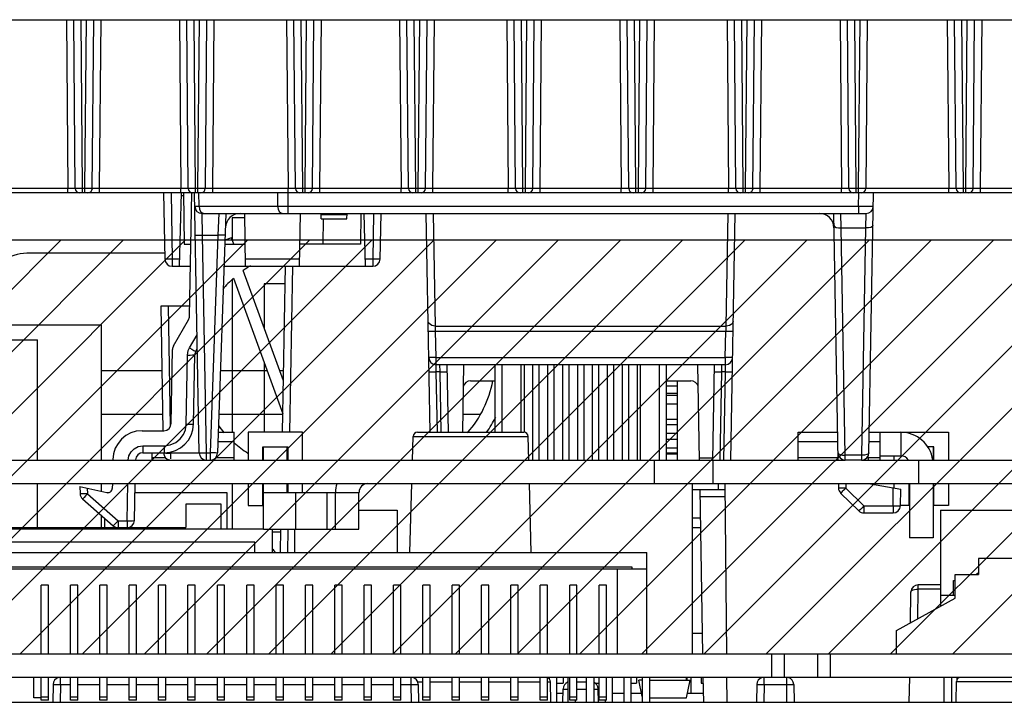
# Model space of a CAD drawing. Extents: x 33 to 410, y 33 to 287.
# Tile 43 of 90: x 297 to 309, y 103 to 111. Entities that reach past the tile are written whole.
import ezdxf

# ---------------------------------------------------------------- set-up
doc = ezdxf.new("R2010")
doc.units = 0
doc.header["$LTSCALE"] = 23.1
doc.layers.get('0').update_dxf_attribs({"linetype": 'CONTINUOUS'})
for name, color, linetype in [('ALL_AXIS', 7, 'CONTINUOUS'), ('ALL_CURVE', 7, 'CONTINUOUS'), ('ALL_FEATURES', 7, 'CONTINUOUS')]:
    doc.layers.add(name, color=color, linetype=linetype)

msp = doc.modelspace()

# ---------------------------------------------------------------- linework, layer by layer
at = {"color": 7, "linetype": 'CONTINUOUS'}
for p, q in [((294.65, 108.642), (311.416, 108.642)), ((296.178, 107.674), (298.299, 107.674)), ((298.299, 106.137), (298.299, 107.674)), ((304.853, 106.979), (304.726, 106.979)), ((304.853, 106.894), (304.726, 106.894)), ((304.853, 106.872), (304.726, 106.872)), ((304.853, 106.772), (304.726, 106.772)), ((304.853, 106.599), (304.726, 106.599)), ((304.853, 106.538), (304.726, 106.538)), ((304.853, 106.438), (304.726, 106.438)), ((304.853, 106.371), (304.726, 106.371)), ((304.853, 106.271), (304.726, 106.271)), ((304.853, 106.217), (304.726, 106.217)), ((304.853, 106.204), (304.726, 106.204)), ((298.299, 105.782), (298.299, 105.87)), ((298.299, 105.369), (298.299, 105.508)), ((294.65, 103.933), (311.416, 103.933)), ((303.385, 103.666), (303.385, 103.656)), ((304.96, 103.666), (304.96, 103.632)), ((305.004, 103.666), (305.004, 103.482)), ((307.97, 103.666), (307.97, 103.41)), ((303.551, 103.482), (303.475, 103.482)), ((303.96, 103.482), (303.951, 103.482)), ((304.24, 103.482), (304.111, 103.482)), ((304.445, 103.482), (304.323, 103.482)), ((305.002, 103.482), (304.966, 103.482)), ((305.149, 103.482), (305.004, 103.482))]:
    msp.add_line(p, q, dxfattribs=at)
at = {"color": 2, "linetype": 'CONTINUOUS'}
for p, q in [((294.65, 105.449), (297.843, 108.642)), ((294.65, 104.742), (298.55, 108.642)), ((294.65, 104.035), (299.257, 108.642)), ((295.255, 103.933), (299.964, 108.642)), ((295.962, 103.933), (300.671, 108.642)), ((296.669, 103.933), (301.378, 108.642)), ((297.376, 103.933), (302.086, 108.642)), ((298.083, 103.933), (302.793, 108.642)), ((298.79, 103.933), (303.5, 108.642)), ((299.497, 103.933), (304.207, 108.642)), ((300.205, 103.933), (304.914, 108.642)), ((300.912, 103.933), (305.621, 108.642)), ((301.619, 103.933), (306.328, 108.642)), ((302.326, 103.933), (307.035, 108.642)), ((303.033, 103.933), (307.742, 108.642)), ((303.74, 103.933), (308.45, 108.642)), ((304.447, 103.933), (309.157, 108.642)), ((305.154, 103.933), (309.864, 108.642)), ((305.861, 103.933), (310.571, 108.642)), ((306.569, 103.933), (311.278, 108.642)), ((307.276, 103.933), (311.416, 108.074)), ((307.983, 103.933), (311.416, 107.366))]:
    msp.add_line(p, q, dxfattribs=at)
at = {"layer": 'ALL_AXIS', "color": 3, "linetype": 'CONTINUOUS'}
for p, q in [((299.019, 108.492), (297.489, 108.492)), ((298.299, 107.156), (298.991, 107.156)), ((299.654, 107.156), (300.185, 107.156)), ((300.327, 107.156), (300.372, 107.156)), ((298.999, 106.655), (298.299, 106.655)), ((300.363, 106.655), (299.636, 106.655)), ((302.602, 106.655), (302.408, 106.655))]:
    msp.add_line(p, q, dxfattribs=at)
at = {"layer": 'ALL_AXIS', "color": 7, "linetype": 'CONTINUOUS'}
for p, q in [((295.902, 107.507), (297.572, 107.507)), ((297.572, 106.137), (297.572, 107.507)), ((304.853, 106.137), (304.853, 107.039)), ((297.572, 105.369), (297.572, 105.87)), ((305.024, 105.48), (305.114, 105.48)), ((308.26, 104.835), (308.26, 104.851)), ((308.26, 104.851), (308.277, 104.851)), ((307.993, 104.601), (307.993, 104.768)), ((307.993, 104.768), (308.01, 104.768)), ((305.024, 104.167), (305.137, 104.167)), ((295.852, 103.933), (311.366, 103.933)), ((306.067, 103.933), (306.067, 103.666)), ((306.446, 103.933), (306.446, 103.666)), ((296.109, 103.666), (311.361, 103.666)), ((297.53, 103.432), (297.53, 103.666)), ((303.551, 103.666), (303.551, 103.599)), ((304.386, 103.666), (304.386, 103.599)), ((305.121, 103.666), (305.121, 103.599)), ((307.884, 103.382), (307.884, 103.666)), ((307.968, 103.666), (307.968, 103.382)), ((303.475, 103.599), (303.551, 103.599)), ((303.917, 103.599), (303.96, 103.599)), ((304.323, 103.599), (304.386, 103.599)), ((305.121, 103.599), (305.147, 103.599)), ((297.614, 103.432), (297.53, 103.432))]:
    msp.add_line(p, q, dxfattribs=at)
at = {"layer": 'ALL_AXIS', "color": 9, "linetype": 'CONTINUOUS'}
for p, q in [((305.922, 103.933), (305.922, 103.666)), ((306.59, 103.933), (306.59, 103.666))]:
    msp.add_line(p, q, dxfattribs=at)
at = {"layer": 'ALL_AXIS', "color": 3, "linetype": 'CONTINUOUS'}
msp.add_arc((297.489, 107.824), 0.668, 90, 193.0054, dxfattribs=at)
at = {"layer": 'ALL_AXIS', "color": 7, "linetype": 'CONTINUOUS'}
msp.add_arc((300.095, 104.969), 0.217, 32.804, 45.7653, dxfattribs=at)
at = {"layer": 'ALL_CURVE', "color": 40, "linetype": 'CONTINUOUS'}
for p, q in [((299.785, 108.893), (299.785, 108.646)), ((299.931, 108.893), (299.785, 108.893)), ((299.785, 108.187), (299.785, 106.454)), ((300.152, 108.141), (300.152, 107.636)), ((300.389, 108.141), (300.152, 108.141)), ((300.152, 107.245), (300.152, 106.454)), ((299.785, 105.87), (299.785, 105.352))]:
    msp.add_line(p, q, dxfattribs=at)
at = {"layer": 'ALL_FEATURES', "color": 3, "linetype": 'CONTINUOUS'}
for p, q in [((260.548, 111.147), (346.954, 111.147)), ((299.629, 106.454), (299.81, 106.454)), ((299.81, 106.137), (299.81, 106.454)), ((306.223, 106.137), (306.223, 106.454)), ((306.223, 106.454), (306.672, 106.454)), ((307.035, 106.454), (307.392, 106.454)), ((307.158, 106.137), (307.158, 106.454)), ((300.144, 106.137), (300.144, 106.287)), ((307.759, 106.287), (307.759, 106.137)), ((298.875, 106.137), (298.875, 106.221)), ((293.75, 106.137), (299.494, 106.137)), ((299.538, 106.137), (306.76, 106.137)), ((306.947, 106.137), (311.706, 106.137)), ((300.144, 105.352), (300.144, 105.87)), ((307.759, 105.87), (307.759, 105.252)), ((300.144, 105.77), (300.962, 105.77)), ((300.962, 105.352), (300.962, 105.77)), ((300.144, 105.352), (300.962, 105.352)), ((300.34, 105.319), (300.244, 105.319))]:
    msp.add_line(p, q, dxfattribs=at)
at = {"layer": 'ALL_FEATURES', "color": 9, "linetype": 'CONTINUOUS'}
for p, q in [((297.901, 111.147), (297.917, 109.226)), ((298.084, 109.226), (298.068, 111.147)), ((298.112, 109.226), (298.129, 111.147)), ((298.279, 109.226), (298.296, 111.147)), ((299.186, 111.147), (299.203, 109.226)), ((299.37, 109.226), (299.353, 111.147)), ((299.398, 109.226), (299.415, 111.147)), ((299.565, 109.226), (299.582, 111.147)), ((300.406, 111.147), (300.422, 109.226)), ((300.589, 109.226), (300.573, 111.147)), ((300.617, 109.226), (300.634, 111.147)), ((300.784, 109.226), (300.801, 111.147)), ((301.691, 111.147), (301.708, 109.226)), ((301.875, 109.226), (301.858, 111.147)), ((301.903, 109.226), (301.92, 111.147)), ((302.07, 109.226), (302.087, 111.147)), ((302.911, 111.147), (302.927, 109.226)), ((303.094, 109.226), (303.078, 111.147)), ((303.122, 109.226), (303.139, 111.147)), ((303.289, 109.226), (303.306, 111.147)), ((304.196, 111.147), (304.213, 109.226)), ((304.38, 109.226), (304.363, 111.147)), ((304.408, 109.226), (304.425, 111.147)), ((304.575, 109.226), (304.592, 111.147)), ((305.416, 111.147), (305.432, 109.226)), ((305.599, 109.226), (305.583, 111.147)), ((305.627, 109.226), (305.644, 111.147)), ((305.794, 109.226), (305.811, 111.147)), ((306.701, 111.147), (306.718, 109.226)), ((306.885, 109.226), (306.868, 111.147)), ((306.913, 109.226), (306.93, 111.147)), ((307.921, 111.147), (307.937, 109.226)), ((308.104, 109.226), (308.088, 111.147)), ((308.132, 109.226), (308.149, 111.147)), ((308.299, 109.226), (308.316, 111.147)), ((297.917, 109.226), (297.06, 109.226)), ((297.917, 109.177), (297.917, 109.226)), ((297.992, 109.226), (297.969, 109.226)), ((298.049, 109.226), (298.019, 109.226)), ((298.084, 109.226), (298.049, 109.226)), ((298.084, 109.177), (298.084, 109.226)), ((298.112, 109.226), (298.084, 109.226)), ((298.112, 109.177), (298.112, 109.226)), ((298.141, 109.226), (298.112, 109.226)), ((298.173, 109.226), (298.141, 109.226)), ((298.188, 109.226), (298.173, 109.226)), ((298.279, 109.226), (298.243, 109.226)), ((298.279, 109.177), (298.279, 109.226)), ((299.203, 109.226), (298.279, 109.226)), ((299.203, 109.177), (299.203, 109.226)), ((299.278, 109.226), (299.255, 109.226)), ((299.335, 109.226), (299.304, 109.226)), ((299.37, 109.226), (299.335, 109.226)), ((299.37, 109.177), (299.37, 109.226)), ((299.398, 109.226), (299.37, 109.226)), ((299.398, 109.177), (299.398, 109.226)), ((299.427, 109.226), (299.398, 109.226)), ((299.459, 109.226), (299.427, 109.226)), ((299.474, 109.226), (299.459, 109.226)), ((299.565, 109.226), (299.529, 109.226)), ((299.565, 109.177), (299.565, 109.226)), ((300.422, 109.226), (299.565, 109.226)), ((300.422, 109.177), (300.422, 109.226)), ((300.497, 109.226), (300.474, 109.226)), ((300.554, 109.226), (300.524, 109.226)), ((300.589, 109.226), (300.554, 109.226)), ((300.589, 109.177), (300.589, 109.226)), ((300.617, 109.226), (300.589, 109.226)), ((300.617, 109.177), (300.617, 109.226)), ((300.646, 109.226), (300.617, 109.226)), ((300.678, 109.226), (300.646, 109.226)), ((300.693, 109.226), (300.678, 109.226)), ((300.784, 109.226), (300.748, 109.226)), ((300.784, 109.177), (300.784, 109.226)), ((301.708, 109.226), (300.784, 109.226)), ((301.708, 109.177), (301.708, 109.226)), ((301.783, 109.226), (301.76, 109.226)), ((301.84, 109.226), (301.809, 109.226)), ((301.875, 109.226), (301.84, 109.226)), ((301.875, 109.177), (301.875, 109.226)), ((301.903, 109.226), (301.875, 109.226)), ((301.903, 109.177), (301.903, 109.226)), ((301.932, 109.226), (301.903, 109.226)), ((301.964, 109.226), (301.932, 109.226)), ((301.979, 109.226), (301.964, 109.226)), ((302.07, 109.226), (302.034, 109.226)), ((302.07, 109.177), (302.07, 109.226)), ((302.927, 109.226), (302.07, 109.226)), ((302.927, 109.177), (302.927, 109.226)), ((303.002, 109.226), (302.979, 109.226)), ((303.059, 109.226), (303.029, 109.226)), ((303.094, 109.226), (303.059, 109.226)), ((303.094, 109.177), (303.094, 109.226)), ((303.122, 109.226), (303.094, 109.226)), ((303.122, 109.177), (303.122, 109.226)), ((303.151, 109.226), (303.122, 109.226)), ((303.183, 109.226), (303.151, 109.226)), ((303.198, 109.226), (303.183, 109.226)), ((303.289, 109.226), (303.253, 109.226)), ((303.289, 109.177), (303.289, 109.226)), ((304.213, 109.226), (303.289, 109.226)), ((304.213, 109.177), (304.213, 109.226)), ((304.288, 109.226), (304.265, 109.226)), ((304.345, 109.226), (304.314, 109.226)), ((304.38, 109.226), (304.345, 109.226)), ((304.38, 109.177), (304.38, 109.226)), ((304.408, 109.226), (304.38, 109.226)), ((304.408, 109.177), (304.408, 109.226)), ((304.437, 109.226), (304.408, 109.226)), ((304.469, 109.226), (304.437, 109.226)), ((304.484, 109.226), (304.469, 109.226)), ((304.575, 109.226), (304.539, 109.226)), ((304.575, 109.177), (304.575, 109.226)), ((305.432, 109.226), (304.575, 109.226)), ((305.432, 109.177), (305.432, 109.226)), ((305.507, 109.226), (305.484, 109.226)), ((305.564, 109.226), (305.534, 109.226)), ((305.599, 109.226), (305.564, 109.226)), ((305.599, 109.177), (305.599, 109.226)), ((305.627, 109.226), (305.599, 109.226)), ((305.627, 109.177), (305.627, 109.226)), ((305.656, 109.226), (305.627, 109.226)), ((305.688, 109.226), (305.656, 109.226)), ((305.703, 109.226), (305.688, 109.226)), ((305.794, 109.226), (305.758, 109.226)), ((305.794, 109.177), (305.794, 109.226)), ((306.718, 109.226), (305.794, 109.226)), ((306.718, 109.177), (306.718, 109.226)), ((306.793, 109.226), (306.77, 109.226)), ((306.85, 109.226), (306.819, 109.226)), ((306.885, 109.226), (306.85, 109.226)), ((306.885, 109.177), (306.885, 109.226)), ((306.913, 109.226), (306.885, 109.226)), ((306.913, 109.177), (306.913, 109.226)), ((306.942, 109.226), (306.913, 109.226)), ((306.974, 109.226), (306.942, 109.226)), ((306.989, 109.226), (306.974, 109.226)), ((307.937, 109.226), (306.997, 109.226)), ((307.937, 109.177), (307.937, 109.226)), ((308.012, 109.226), (307.989, 109.226)), ((308.069, 109.226), (308.039, 109.226)), ((308.104, 109.226), (308.069, 109.226)), ((308.104, 109.177), (308.104, 109.226)), ((308.132, 109.226), (308.104, 109.226)), ((308.132, 109.177), (308.132, 109.226)), ((308.161, 109.226), (308.132, 109.226)), ((308.193, 109.226), (308.161, 109.226)), ((308.208, 109.226), (308.193, 109.226)), ((308.299, 109.226), (308.263, 109.226)), ((308.299, 109.177), (308.299, 109.226)), ((309.223, 109.226), (308.299, 109.226)), ((299.091, 109.177), (299.104, 108.424)), ((299.41, 109.025), (299.408, 109.177)), ((300.302, 109.177), (300.303, 109.025)), ((300.42, 109.177), (300.421, 109.025)), ((306.912, 109.025), (306.915, 109.177)), ((299.376, 109.025), (299.41, 109.025)), ((299.41, 109.025), (300.303, 109.025)), ((300.421, 109.025), (300.421, 108.943)), ((300.421, 109.025), (306.912, 109.025)), ((306.912, 109.025), (306.912, 108.943)), ((299.451, 108.697), (299.445, 108.943)), ((299.635, 108.943), (299.624, 108.697)), ((300.798, 108.932), (301.093, 108.932)), ((301.394, 108.943), (301.385, 108.424)), ((302.099, 107.661), (302.077, 108.943)), ((305.425, 108.943), (305.403, 107.661)), ((306.715, 108.778), (306.711, 108.943)), ((306.996, 108.943), (306.992, 108.778)), ((306.76, 106.192), (306.715, 108.778)), ((306.715, 108.778), (306.992, 108.778)), ((306.992, 108.778), (306.947, 106.192)), ((299.494, 106.219), (299.451, 108.697)), ((299.451, 108.697), (299.624, 108.697)), ((299.624, 108.697), (299.538, 106.219)), ((299.104, 108.424), (299.104, 108.342)), ((299.186, 108.424), (299.104, 108.424)), ((300.55, 108.424), (299.939, 108.424)), ((301.385, 108.424), (301.302, 108.424)), ((301.385, 108.424), (301.385, 108.342)), ((300.443, 106.454), (300.476, 108.342)), ((299.085, 106.52), (299.061, 107.891)), ((302.101, 107.604), (302.099, 107.661)), ((302.099, 107.661), (305.403, 107.661)), ((305.403, 107.661), (305.401, 107.604)), ((299.301, 107.413), (299.387, 107.562)), ((302.106, 107.305), (302.101, 107.604)), ((302.101, 107.604), (305.401, 107.604)), ((305.396, 107.305), (305.401, 107.604)), ((299.265, 106.546), (299.278, 107.332)), ((302.106, 107.223), (302.106, 107.305)), ((302.106, 107.305), (305.396, 107.305)), ((305.396, 107.305), (305.396, 107.223)), ((302.109, 107.141), (302.106, 107.223)), ((302.144, 107.223), (302.147, 107.141)), ((302.859, 106.454), (302.859, 107.223)), ((303.072, 107.223), (303.072, 106.454)), ((304.43, 106.137), (304.43, 107.223)), ((304.643, 107.223), (304.643, 106.137)), ((305.355, 107.141), (305.358, 107.223)), ((305.396, 107.223), (305.393, 107.141)), ((302.121, 106.454), (302.109, 107.141)), ((302.147, 107.141), (302.109, 107.141)), ((302.147, 107.141), (302.159, 106.454)), ((305.338, 106.137), (305.355, 107.141)), ((305.393, 107.141), (305.355, 107.141)), ((305.393, 107.141), (305.375, 106.137)), ((301.844, 106.406), (303.153, 106.406)), ((307.392, 106.454), (307.392, 106.187)), ((298.771, 106.3), (298.771, 106.221)), ((298.771, 106.3), (299.014, 106.3)), ((299.014, 106.3), (299.014, 106.221)), ((299.625, 106.347), (299.81, 106.347)), ((306.223, 106.347), (306.674, 106.347)), ((307.033, 106.347), (307.158, 106.347)), ((299.007, 106.219), (299.013, 106.218)), ((299.013, 106.218), (299.031, 106.217)), ((299.09, 106.216), (299.09, 106.231)), ((299.09, 106.15), (299.09, 106.216)), ((299.41, 106.216), (299.09, 106.216)), ((299.494, 106.137), (299.494, 106.219)), ((299.494, 106.219), (299.538, 106.219)), ((299.538, 106.219), (299.538, 106.137)), ((306.76, 106.137), (306.76, 106.192)), ((306.947, 106.192), (306.76, 106.192)), ((306.947, 106.192), (306.947, 106.137)), ((298.875, 106.167), (299.027, 106.167)), ((299.6, 106.167), (299.81, 106.167)), ((305.102, 106.161), (305.255, 106.161)), ((306.223, 106.167), (306.677, 106.167)), ((307.019, 106.167), (307.158, 106.167)), ((298.592, 105.448), (298.6, 105.87)), ((305.313, 105.87), (305.313, 105.803)), ((306.766, 105.87), (306.767, 105.818)), ((298.139, 105.818), (298.14, 105.753)), ((298.14, 105.753), (298.489, 105.448)), ((300.511, 105.352), (300.511, 105.77)), ((300.862, 105.77), (300.862, 105.352)), ((300.962, 105.77), (301.229, 105.77)), ((306.767, 105.818), (306.973, 105.615)), ((307.304, 105.615), (307.307, 105.82)), ((305.397, 105.721), (305.11, 105.721)), ((306.973, 105.615), (306.973, 105.536)), ((306.973, 105.615), (307.304, 105.615)), ((307.304, 105.615), (307.304, 105.536)), ((298.489, 105.448), (298.489, 105.369)), ((298.489, 105.448), (298.592, 105.448)), ((298.592, 105.448), (298.592, 105.369)), ((300.419, 105.085), (300.424, 105.352)), ((307.585, 104.334), (307.591, 104.669)), ((307.591, 104.669), (307.591, 104.718)), ((307.842, 104.669), (307.591, 104.669)), ((297.833, 103.584), (297.833, 103.666)), ((301.82, 103.666), (301.82, 103.584)), ((301.896, 103.616), (301.956, 103.616)), ((302.039, 103.616), (302.29, 103.616)), ((302.373, 103.616), (302.624, 103.616)), ((302.707, 103.616), (302.958, 103.616)), ((303.041, 103.616), (303.292, 103.616)), ((303.375, 103.616), (303.406, 103.616)), ((305.837, 103.584), (305.837, 103.666)), ((306.091, 103.666), (306.091, 103.584)), ((308.025, 103.617), (309.33, 103.617)), ((297.833, 103.584), (297.829, 103.382)), ((297.833, 103.584), (297.948, 103.584)), ((298.031, 103.584), (298.282, 103.584)), ((298.365, 103.584), (298.616, 103.584)), ((298.699, 103.584), (298.95, 103.584)), ((299.033, 103.584), (299.284, 103.584)), ((299.367, 103.584), (299.618, 103.584)), ((299.701, 103.584), (299.952, 103.584)), ((300.035, 103.584), (300.286, 103.584)), ((300.369, 103.584), (300.62, 103.584)), ((300.703, 103.584), (300.954, 103.584)), ((301.037, 103.584), (301.288, 103.584)), ((301.371, 103.584), (301.622, 103.584)), ((301.705, 103.584), (301.82, 103.584)), ((301.82, 103.584), (301.824, 103.382)), ((303.552, 103.533), (303.603, 103.533)), ((303.709, 103.533), (303.815, 103.533)), ((303.899, 103.533), (303.951, 103.533)), ((305.837, 103.584), (305.834, 103.382)), ((305.837, 103.584), (306.091, 103.584)), ((306.091, 103.584), (306.094, 103.382))]:
    msp.add_line(p, q, dxfattribs=at)
at = {"layer": 'ALL_FEATURES', "color": 7, "linetype": 'CONTINUOUS'}
for p, q in [((298.001, 109.226), (297.984, 111.147)), ((298.196, 109.226), (298.212, 111.147)), ((299.287, 109.226), (299.27, 111.147)), ((299.482, 109.226), (299.498, 111.147)), ((300.506, 109.226), (300.489, 111.147)), ((300.701, 109.226), (300.717, 111.147)), ((301.792, 109.226), (301.775, 111.147)), ((301.987, 109.226), (302.003, 111.147)), ((303.011, 109.226), (302.994, 111.147)), ((303.206, 109.226), (303.222, 111.147)), ((304.297, 109.226), (304.28, 111.147)), ((304.492, 109.226), (304.508, 111.147)), ((305.516, 109.226), (305.499, 111.147)), ((305.711, 109.226), (305.727, 111.147)), ((306.802, 109.226), (306.785, 111.147)), ((306.997, 109.226), (307.013, 111.147)), ((308.021, 109.226), (308.004, 111.147)), ((308.216, 109.226), (308.232, 111.147)), ((315.363, 109.177), (292.139, 109.177)), ((299.007, 109.177), (299.02, 108.424)), ((299.206, 109.177), (299.184, 108.342)), ((299.233, 109.143), (299.205, 109.143)), ((299.232, 109.177), (299.242, 108.592)), ((299.302, 107.774), (299.326, 109.177)), ((299.41, 106.219), (299.359, 109.177)), ((307.03, 106.219), (307.082, 109.177)), ((299.445, 108.943), (306.996, 108.943)), ((299.716, 108.943), (299.621, 106.218)), ((299.94, 108.342), (299.93, 108.943)), ((300.559, 108.943), (300.548, 108.342)), ((300.799, 108.883), (300.798, 108.943)), ((300.799, 108.883), (301.092, 108.883)), ((300.82, 108.592), (300.825, 108.883)), ((301.092, 108.883), (301.093, 108.943)), ((301.252, 108.943), (301.246, 108.592)), ((301.304, 108.342), (301.289, 108.943)), ((301.477, 108.943), (301.468, 108.424)), ((302.038, 106.454), (301.994, 108.943)), ((305.459, 106.137), (305.508, 108.943)), ((306.678, 106.137), (306.629, 108.943)), ((299.778, 108.665), (299.705, 108.639)), ((299.804, 108.592), (299.778, 108.665)), ((299.242, 108.592), (299.316, 108.592)), ((299.704, 108.592), (299.936, 108.592)), ((301.246, 108.592), (300.552, 108.592)), ((299.104, 108.342), (299.311, 108.342)), ((299.695, 108.342), (301.385, 108.342)), ((300.36, 106.454), (300.393, 108.342)), ((299.802, 108.207), (300.364, 106.665)), ((300.37, 107.038), (299.913, 108.295)), ((299.003, 106.471), (298.978, 107.891)), ((298.978, 107.891), (299.304, 107.891)), ((299.119, 107.437), (299.29, 107.734)), ((299.093, 106.553), (299.108, 107.397)), ((299.348, 106.549), (299.362, 107.335)), ((299.373, 107.376), (299.39, 107.404)), ((302.106, 107.223), (305.396, 107.223)), ((302.229, 107.223), (302.243, 106.454)), ((302.418, 107.223), (302.405, 106.454)), ((302.776, 107.223), (302.776, 106.454)), ((303.111, 106.454), (303.111, 107.223)), ((303.204, 107.223), (303.204, 106.137)), ((303.28, 106.137), (303.28, 107.223)), ((303.374, 107.223), (303.374, 106.137)), ((303.45, 106.137), (303.45, 107.223)), ((303.543, 107.223), (303.543, 106.137)), ((303.62, 106.137), (303.62, 107.223)), ((303.713, 107.223), (303.713, 106.137)), ((303.789, 106.137), (303.789, 107.223)), ((303.883, 107.223), (303.883, 106.137)), ((303.959, 106.137), (303.959, 107.223)), ((304.052, 107.223), (304.052, 106.137)), ((304.129, 106.137), (304.129, 107.223)), ((304.222, 107.223), (304.222, 106.137)), ((304.298, 106.137), (304.298, 107.223)), ((304.392, 107.223), (304.392, 106.137)), ((304.726, 106.137), (304.726, 107.223)), ((305.103, 106.137), (305.084, 107.223)), ((305.254, 106.137), (305.273, 107.223)), ((302.497, 107.039), (302.776, 107.039)), ((304.726, 107.039), (305.005, 107.039)), ((298.763, 106.471), (299.01, 106.471)), ((299.969, 106.454), (299.969, 106.137)), ((300.587, 106.454), (299.969, 106.454)), ((300.587, 106.137), (300.587, 106.454)), ((301.837, 106.137), (301.844, 106.406)), ((301.894, 106.454), (303.103, 106.454)), ((303.16, 106.137), (303.153, 106.406)), ((307.392, 106.454), (307.935, 106.454)), ((307.935, 106.454), (307.935, 106.137)), ((300.136, 106.137), (300.136, 106.287)), ((300.136, 106.287), (300.42, 106.287)), ((300.411, 106.137), (300.411, 106.287)), ((300.42, 106.287), (300.42, 106.137)), ((307.768, 106.287), (307.697, 106.287)), ((307.768, 106.137), (307.768, 106.287)), ((298.771, 106.221), (299.014, 106.221)), ((307.019, 106.178), (307.02, 106.137)), ((307.158, 106.187), (307.392, 106.187)), ((307.317, 106.137), (307.317, 106.187)), ((298.429, 106.143), (298.429, 106.137)), ((299.494, 106.137), (299.538, 106.137)), ((304.586, 106.137), (304.586, 105.87)), ((305.254, 106.137), (305.254, 105.87)), ((306.947, 106.137), (306.76, 106.137)), ((307.592, 106.137), (307.592, 105.87)), ((293.754, 105.87), (311.702, 105.87)), ((298.424, 105.87), (298.423, 105.815)), ((298.676, 105.451), (298.683, 105.87)), ((299.969, 105.87), (299.969, 105.619)), ((300.136, 105.619), (300.136, 105.87)), ((300.411, 105.77), (300.411, 105.87)), ((300.42, 105.87), (300.42, 105.77)), ((300.587, 105.77), (300.587, 105.87)), ((301.809, 105.085), (301.83, 105.87)), ((303.188, 105.085), (303.167, 105.87)), ((305.024, 103.933), (305.024, 105.87)), ((305.413, 103.933), (305.396, 105.87)), ((306.682, 105.87), (306.683, 105.821)), ((307.024, 105.87), (307.391, 105.805)), ((307.317, 105.82), (307.317, 105.87)), ((307.484, 105.87), (307.484, 105.619)), ((307.492, 105.87), (307.492, 105.252)), ((307.768, 105.619), (307.768, 105.87)), ((307.935, 105.87), (307.935, 105.619)), ((298.055, 105.837), (298.056, 105.756)), ((298.055, 105.837), (298.362, 105.767)), ((298.362, 105.77), (298.389, 105.77)), ((298.681, 105.77), (299.726, 105.77)), ((299.726, 105.77), (299.726, 105.352)), ((301.229, 105.352), (301.229, 105.77)), ((305.024, 105.803), (305.397, 105.803)), ((305.141, 103.933), (305.109, 105.803)), ((306.708, 105.762), (306.914, 105.56)), ((307.387, 105.618), (307.391, 105.805)), ((298.085, 105.695), (298.434, 105.39)), ((299.259, 105.636), (299.259, 105.369)), ((299.66, 105.636), (299.259, 105.636)), ((299.66, 105.352), (299.66, 105.636)), ((299.969, 105.619), (300.136, 105.619)), ((307.484, 105.619), (307.387, 105.619)), ((307.935, 105.619), (307.768, 105.619)), ((301.229, 105.569), (301.663, 105.569)), ((301.663, 105.569), (301.663, 105.085)), ((306.973, 105.536), (307.304, 105.536)), ((307.842, 105.569), (307.842, 104.475)), ((307.842, 105.569), (309.011, 105.569)), ((298.34, 105.369), (298.34, 105.471)), ((300.144, 105.352), (295.833, 105.352)), ((296.72, 105.369), (299.259, 105.369)), ((300.244, 105.085), (300.244, 105.352)), ((300.336, 105.085), (300.341, 105.352)), ((300.494, 105.352), (300.494, 105.085)), ((300.962, 105.352), (301.229, 105.352)), ((305.024, 105.369), (305.116, 105.369)), ((300.044, 105.202), (295.837, 105.202)), ((300.044, 105.085), (300.044, 105.202)), ((307.759, 105.252), (307.492, 105.252)), ((295.151, 105.085), (304.503, 105.085)), ((304.503, 103.933), (304.503, 105.085)), ((308.277, 105.018), (308.277, 104.835)), ((308.995, 105.018), (308.277, 105.018)), ((295.151, 104.901), (304.503, 104.901)), ((304.336, 104.918), (295.318, 104.918)), ((304.169, 103.933), (304.169, 104.901)), ((304.336, 104.901), (304.336, 104.918)), ((308.01, 104.567), (308.01, 104.835)), ((308.01, 104.835), (308.277, 104.835)), ((297.614, 103.933), (297.614, 104.713)), ((297.697, 104.713), (297.614, 104.713)), ((297.697, 103.933), (297.697, 104.713)), ((297.948, 103.933), (297.948, 104.713)), ((298.031, 104.713), (297.948, 104.713)), ((298.031, 103.933), (298.031, 104.713)), ((298.282, 103.933), (298.282, 104.713)), ((298.365, 104.713), (298.282, 104.713)), ((298.365, 103.933), (298.365, 104.713)), ((298.616, 103.933), (298.616, 104.713)), ((298.699, 104.713), (298.616, 104.713)), ((298.699, 103.933), (298.699, 104.713)), ((298.95, 103.933), (298.95, 104.713)), ((299.033, 104.713), (298.95, 104.713)), ((299.033, 103.933), (299.033, 104.713)), ((299.284, 103.933), (299.284, 104.713)), ((299.367, 104.713), (299.284, 104.713)), ((299.367, 103.933), (299.367, 104.713)), ((299.618, 103.933), (299.618, 104.713)), ((299.701, 104.713), (299.618, 104.713)), ((299.701, 103.933), (299.701, 104.713)), ((299.952, 103.933), (299.952, 104.713)), ((300.035, 104.713), (299.952, 104.713)), ((300.035, 103.933), (300.035, 104.713)), ((300.286, 103.933), (300.286, 104.713)), ((300.369, 104.713), (300.286, 104.713)), ((300.369, 103.933), (300.369, 104.713)), ((300.62, 103.933), (300.62, 104.713)), ((300.703, 104.713), (300.62, 104.713)), ((300.703, 103.933), (300.703, 104.713)), ((300.954, 103.933), (300.954, 104.713)), ((301.037, 104.713), (300.954, 104.713)), ((301.037, 103.933), (301.037, 104.713)), ((301.288, 103.933), (301.288, 104.713)), ((301.371, 104.713), (301.288, 104.713)), ((301.371, 103.933), (301.371, 104.713)), ((301.622, 103.933), (301.622, 104.713)), ((301.705, 104.713), (301.622, 104.713)), ((301.705, 103.933), (301.705, 104.713)), ((301.956, 103.933), (301.956, 104.713)), ((302.039, 104.713), (301.956, 104.713)), ((302.039, 103.933), (302.039, 104.713)), ((302.29, 103.933), (302.29, 104.713)), ((302.373, 104.713), (302.29, 104.713)), ((302.373, 103.933), (302.373, 104.713)), ((302.624, 103.933), (302.624, 104.713)), ((302.707, 104.713), (302.624, 104.713)), ((302.707, 103.933), (302.707, 104.713)), ((302.958, 103.933), (302.958, 104.713)), ((303.041, 104.713), (302.958, 104.713)), ((303.041, 103.933), (303.041, 104.713)), ((303.292, 103.933), (303.292, 104.713)), ((303.375, 104.713), (303.292, 104.713)), ((303.375, 103.933), (303.375, 104.713)), ((303.626, 103.933), (303.626, 104.713)), ((303.709, 104.713), (303.626, 104.713)), ((303.709, 103.933), (303.709, 104.713)), ((303.96, 103.933), (303.96, 104.713)), ((304.043, 104.713), (303.96, 104.713)), ((304.043, 103.933), (304.043, 104.713)), ((307.501, 104.288), (307.507, 104.636)), ((307.842, 104.718), (307.591, 104.718)), ((307.342, 104.2), (308.01, 104.567)), ((307.842, 104.601), (308.01, 104.601)), ((307.342, 103.933), (307.342, 104.2)), ((297.614, 103.405), (297.614, 103.666)), ((297.697, 103.405), (297.697, 103.666)), ((297.948, 103.405), (297.948, 103.666)), ((298.031, 103.405), (298.031, 103.666)), ((298.282, 103.405), (298.282, 103.666)), ((298.365, 103.405), (298.365, 103.666)), ((298.616, 103.405), (298.616, 103.666)), ((298.699, 103.405), (298.699, 103.666)), ((298.95, 103.405), (298.95, 103.666)), ((299.033, 103.405), (299.033, 103.666)), ((299.284, 103.405), (299.284, 103.666)), ((299.367, 103.405), (299.367, 103.666)), ((299.618, 103.405), (299.618, 103.666)), ((299.701, 103.405), (299.701, 103.666)), ((299.952, 103.405), (299.952, 103.666)), ((300.035, 103.405), (300.035, 103.666)), ((300.286, 103.405), (300.286, 103.666)), ((300.369, 103.405), (300.369, 103.666)), ((300.62, 103.405), (300.62, 103.666)), ((300.703, 103.405), (300.703, 103.666)), ((300.954, 103.405), (300.954, 103.666)), ((301.037, 103.405), (301.037, 103.666)), ((301.288, 103.405), (301.288, 103.666)), ((301.371, 103.405), (301.371, 103.666)), ((301.622, 103.405), (301.622, 103.666)), ((301.705, 103.405), (301.705, 103.666)), ((301.956, 103.405), (301.956, 103.666)), ((302.039, 103.405), (302.039, 103.666)), ((302.29, 103.405), (302.29, 103.666)), ((302.373, 103.405), (302.373, 103.666)), ((302.624, 103.405), (302.624, 103.666)), ((302.707, 103.405), (302.707, 103.666)), ((302.958, 103.405), (302.958, 103.666)), ((303.041, 103.405), (303.041, 103.666)), ((303.292, 103.405), (303.292, 103.666)), ((303.375, 103.405), (303.375, 103.666)), ((303.391, 103.666), (303.391, 103.65)), ((303.41, 103.382), (303.406, 103.616)), ((303.475, 103.666), (303.475, 103.382)), ((303.603, 103.666), (303.603, 103.382)), ((303.626, 103.405), (303.626, 103.666)), ((303.709, 103.405), (303.709, 103.666)), ((303.709, 103.615), (303.815, 103.615)), ((303.815, 103.666), (303.815, 103.382)), ((303.899, 103.666), (303.899, 103.382)), ((303.96, 103.405), (303.96, 103.666)), ((304.043, 103.405), (304.043, 103.666)), ((304.111, 103.666), (304.111, 103.382)), ((304.24, 103.666), (304.24, 103.382)), ((304.323, 103.666), (304.323, 103.382)), ((304.452, 103.448), (304.413, 103.632)), ((304.452, 103.632), (304.413, 103.632)), ((304.452, 103.666), (304.452, 103.382)), ((304.535, 103.666), (304.535, 103.382)), ((304.535, 103.632), (304.998, 103.632)), ((304.956, 103.632), (304.956, 103.666)), ((304.956, 103.432), (304.998, 103.632)), ((305.151, 103.382), (305.146, 103.666)), ((305.418, 103.382), (305.415, 103.666)), ((307.49, 103.665), (307.485, 103.382)), ((308.021, 103.382), (308.025, 103.617)), ((308.028, 103.666), (308.029, 103.633)), ((297.749, 103.584), (297.746, 103.382)), ((301.904, 103.584), (301.907, 103.382)), ((303.549, 103.382), (303.552, 103.533)), ((303.953, 103.382), (303.951, 103.533)), ((305.754, 103.584), (305.75, 103.382)), ((306.174, 103.584), (306.178, 103.382)), ((294.533, 103.382), (309.646, 103.382)), ((297.697, 103.44), (297.614, 103.44)), ((297.697, 103.405), (297.614, 103.405)), ((298.031, 103.44), (297.948, 103.44)), ((298.031, 103.405), (297.948, 103.405)), ((298.365, 103.44), (298.282, 103.44)), ((298.365, 103.405), (298.282, 103.405)), ((298.699, 103.44), (298.616, 103.44)), ((298.699, 103.405), (298.616, 103.405)), ((299.033, 103.44), (298.95, 103.44)), ((299.033, 103.405), (298.95, 103.405)), ((299.367, 103.44), (299.284, 103.44)), ((299.367, 103.405), (299.284, 103.405)), ((299.701, 103.44), (299.618, 103.44)), ((299.701, 103.405), (299.618, 103.405)), ((300.035, 103.44), (299.952, 103.44)), ((300.035, 103.405), (299.952, 103.405)), ((300.369, 103.44), (300.286, 103.44)), ((300.369, 103.405), (300.286, 103.405)), ((300.703, 103.44), (300.62, 103.44)), ((300.703, 103.405), (300.62, 103.405)), ((301.037, 103.44), (300.954, 103.44)), ((301.037, 103.405), (300.954, 103.405)), ((301.371, 103.44), (301.288, 103.44)), ((301.371, 103.405), (301.288, 103.405)), ((301.705, 103.44), (301.622, 103.44)), ((301.705, 103.405), (301.622, 103.405)), ((302.039, 103.44), (301.956, 103.44)), ((302.039, 103.405), (301.956, 103.405)), ((302.373, 103.44), (302.29, 103.44)), ((302.373, 103.405), (302.29, 103.405)), ((302.707, 103.44), (302.624, 103.44)), ((302.707, 103.405), (302.624, 103.405)), ((303.041, 103.44), (302.958, 103.44)), ((303.041, 103.405), (302.958, 103.405)), ((303.375, 103.44), (303.292, 103.44)), ((303.375, 103.405), (303.292, 103.405)), ((303.709, 103.44), (303.626, 103.44)), ((303.709, 103.405), (303.626, 103.405)), ((303.687, 103.405), (303.687, 103.382)), ((304.043, 103.44), (303.96, 103.44)), ((304.043, 103.405), (303.96, 103.405)), ((304.028, 103.405), (304.028, 103.382)), ((304.535, 103.432), (304.956, 103.432))]:
    msp.add_line(p, q, dxfattribs=at)
at = {"layer": 'ALL_FEATURES', "color": 9, "linetype": 'CONTINUOUS'}
for points in [[(297.969, 109.226), (297.936, 109.226), (297.917, 109.226)], [(298.001, 109.226), (297.999, 109.226), (297.992, 109.226)], [(298.019, 109.226), (298.006, 109.226), (298.002, 109.226), (298.001, 109.226)], [(298.196, 109.226), (298.195, 109.226), (298.192, 109.226), (298.188, 109.226)], [(298.243, 109.226), (298.214, 109.226), (298.204, 109.226), (298.198, 109.226), (298.196, 109.226)], [(299.255, 109.226), (299.222, 109.226), (299.203, 109.226)], [(299.287, 109.226), (299.285, 109.226), (299.278, 109.226)], [(299.304, 109.226), (299.292, 109.226), (299.288, 109.226), (299.287, 109.226)], [(299.482, 109.226), (299.481, 109.226), (299.478, 109.226), (299.474, 109.226)], [(299.529, 109.226), (299.5, 109.226), (299.49, 109.226), (299.484, 109.226), (299.482, 109.226)], [(300.474, 109.226), (300.441, 109.226), (300.422, 109.226)], [(300.506, 109.226), (300.504, 109.226), (300.497, 109.226)], [(300.524, 109.226), (300.511, 109.226), (300.507, 109.226), (300.506, 109.226)], [(300.701, 109.226), (300.7, 109.226), (300.697, 109.226), (300.693, 109.226)], [(300.748, 109.226), (300.719, 109.226), (300.709, 109.226), (300.703, 109.226), (300.701, 109.226)], [(301.76, 109.226), (301.727, 109.226), (301.708, 109.226)], [(301.792, 109.226), (301.79, 109.226), (301.783, 109.226)], [(301.809, 109.226), (301.797, 109.226), (301.793, 109.226), (301.792, 109.226)], [(301.987, 109.226), (301.986, 109.226), (301.983, 109.226), (301.979, 109.226)], [(302.034, 109.226), (302.005, 109.226), (301.995, 109.226), (301.989, 109.226), (301.987, 109.226)], [(302.979, 109.226), (302.946, 109.226), (302.927, 109.226)], [(303.011, 109.226), (303.009, 109.226), (303.002, 109.226)], [(303.029, 109.226), (303.016, 109.226), (303.012, 109.226), (303.011, 109.226)], [(303.206, 109.226), (303.205, 109.226), (303.202, 109.226), (303.198, 109.226)], [(303.253, 109.226), (303.224, 109.226), (303.214, 109.226), (303.208, 109.226), (303.206, 109.226)], [(304.265, 109.226), (304.232, 109.226), (304.213, 109.226)], [(304.297, 109.226), (304.295, 109.226), (304.288, 109.226)], [(304.314, 109.226), (304.302, 109.226), (304.298, 109.226), (304.297, 109.226)], [(304.492, 109.226), (304.491, 109.226), (304.488, 109.226), (304.484, 109.226)], [(304.539, 109.226), (304.51, 109.226), (304.5, 109.226), (304.494, 109.226), (304.492, 109.226)], [(305.484, 109.226), (305.451, 109.226), (305.432, 109.226)], [(305.516, 109.226), (305.514, 109.226), (305.507, 109.226)], [(305.534, 109.226), (305.521, 109.226), (305.517, 109.226), (305.516, 109.226)], [(305.711, 109.226), (305.71, 109.226), (305.707, 109.226), (305.703, 109.226)], [(305.758, 109.226), (305.729, 109.226), (305.719, 109.226), (305.713, 109.226), (305.711, 109.226)], [(306.77, 109.226), (306.737, 109.226), (306.718, 109.226)], [(306.802, 109.226), (306.8, 109.226), (306.793, 109.226)], [(306.819, 109.226), (306.807, 109.226), (306.803, 109.226), (306.802, 109.226)], [(306.997, 109.226), (306.996, 109.226), (306.993, 109.226), (306.989, 109.226)], [(307.989, 109.226), (307.956, 109.226), (307.937, 109.226)], [(308.021, 109.226), (308.019, 109.226), (308.012, 109.226)], [(308.039, 109.226), (308.026, 109.226), (308.022, 109.226), (308.021, 109.226)], [(308.216, 109.226), (308.215, 109.226), (308.212, 109.226), (308.208, 109.226)], [(308.263, 109.226), (308.234, 109.226), (308.224, 109.226), (308.218, 109.226), (308.216, 109.226)], [(299.361, 109.025), (299.363, 109.025), (299.366, 109.025), (299.376, 109.025)], [(299.41, 109.025), (299.415, 108.993), (299.428, 108.967), (299.447, 108.949), (299.469, 108.943)], [(300.303, 109.025), (300.308, 108.993), (300.321, 108.967), (300.34, 108.949), (300.362, 108.943)], [(300.303, 109.025), (300.335, 109.025), (300.374, 109.025), (300.421, 109.025)], [(306.912, 109.025), (306.961, 109.024), (307.004, 109.024), (307.037, 109.024), (307.06, 109.024), (307.074, 109.024), (307.079, 109.025)], [(306.631, 108.805), (306.638, 108.794), (306.656, 108.785), (306.683, 108.78), (306.715, 108.778)], [(307.076, 108.805), (307.069, 108.794), (307.051, 108.785), (307.024, 108.78), (306.992, 108.778)], [(299.367, 108.697), (299.373, 108.696), (299.392, 108.696), (299.419, 108.696), (299.451, 108.697)], [(299.707, 108.695), (299.701, 108.695), (299.683, 108.695), (299.656, 108.696), (299.624, 108.697)], [(299.104, 108.424), (299.082, 108.423), (299.062, 108.423), (299.045, 108.423), (299.031, 108.423), (299.023, 108.423), (299.02, 108.424)], [(301.468, 108.424), (301.465, 108.423), (301.457, 108.423), (301.444, 108.423), (301.426, 108.423), (301.406, 108.423), (301.385, 108.424)], [(302.099, 107.661), (302.078, 107.663), (302.058, 107.669), (302.041, 107.678), (302.027, 107.69), (302.019, 107.704), (302.016, 107.719)], [(305.487, 107.719), (305.483, 107.704), (305.475, 107.69), (305.462, 107.678), (305.444, 107.669), (305.424, 107.663), (305.403, 107.661)], [(302.018, 107.604), (302.021, 107.603), (302.029, 107.603), (302.042, 107.603), (302.06, 107.603), (302.08, 107.603), (302.101, 107.604)], [(305.401, 107.604), (305.423, 107.603), (305.443, 107.603), (305.46, 107.603), (305.473, 107.603), (305.482, 107.603), (305.485, 107.604)], [(299.278, 107.332), (299.281, 107.358), (299.288, 107.385), (299.301, 107.413)], [(299.301, 107.413), (299.328, 107.398), (299.351, 107.385), (299.367, 107.377), (299.373, 107.376)], [(299.278, 107.332), (299.31, 107.332), (299.337, 107.333), (299.355, 107.334), (299.362, 107.335)], [(302.106, 107.305), (302.085, 107.304), (302.065, 107.304), (302.047, 107.304), (302.034, 107.304), (302.026, 107.304), (302.023, 107.305)], [(305.479, 107.305), (305.476, 107.304), (305.468, 107.304), (305.455, 107.304), (305.437, 107.304), (305.417, 107.304), (305.396, 107.305)], [(302.026, 107.141), (302.029, 107.14), (302.037, 107.14), (302.05, 107.14), (302.068, 107.14), (302.088, 107.14), (302.109, 107.141)], [(302.147, 107.141), (302.169, 107.141), (302.189, 107.142), (302.206, 107.142), (302.219, 107.143), (302.228, 107.143), (302.231, 107.144)], [(305.272, 107.144), (305.275, 107.143), (305.283, 107.143), (305.296, 107.142), (305.313, 107.142), (305.334, 107.141), (305.355, 107.141)], [(305.393, 107.141), (305.415, 107.14), (305.435, 107.14), (305.452, 107.14), (305.465, 107.14), (305.474, 107.14), (305.476, 107.141)], [(299.014, 106.3), (299.083, 106.309), (299.145, 106.337), (299.197, 106.379), (299.232, 106.427), (299.255, 106.481), (299.265, 106.546)], [(299.265, 106.546), (299.297, 106.546), (299.324, 106.546), (299.342, 106.547), (299.348, 106.549)], [(298.604, 106.136), (298.613, 106.186), (298.636, 106.231), (298.672, 106.267), (298.719, 106.291), (298.771, 106.3)], [(299.031, 106.217), (299.058, 106.216), (299.09, 106.216)], [(299.41, 106.219), (299.417, 106.219), (299.435, 106.219), (299.462, 106.219), (299.494, 106.219)], [(299.621, 106.218), (299.615, 106.217), (299.596, 106.218), (299.569, 106.218), (299.538, 106.219)], [(306.676, 106.219), (306.683, 106.208), (306.701, 106.199), (306.728, 106.194), (306.76, 106.192)], [(307.03, 106.219), (307.024, 106.208), (307.006, 106.199), (306.979, 106.194), (306.947, 106.192)], [(298.14, 105.753), (298.108, 105.753), (298.081, 105.753), (298.063, 105.755), (298.056, 105.756)], [(298.14, 105.753), (298.119, 105.73), (298.102, 105.711), (298.09, 105.699), (298.085, 105.695)], [(306.767, 105.818), (306.735, 105.817), (306.708, 105.818), (306.69, 105.819), (306.683, 105.821)], [(306.767, 105.818), (306.745, 105.796), (306.726, 105.778), (306.713, 105.766), (306.708, 105.762)], [(307.304, 105.615), (307.336, 105.615), (307.363, 105.615), (307.381, 105.616), (307.387, 105.618)], [(306.973, 105.615), (306.951, 105.593), (306.932, 105.575), (306.919, 105.563), (306.914, 105.56)], [(298.489, 105.448), (298.468, 105.425), (298.45, 105.406), (298.438, 105.393), (298.434, 105.39)], [(298.592, 105.448), (298.624, 105.448), (298.652, 105.448), (298.67, 105.449), (298.676, 105.451)], [(307.507, 104.636), (307.51, 104.645), (307.519, 104.653), (307.532, 104.66), (307.549, 104.665), (307.569, 104.669), (307.591, 104.669)], [(297.749, 103.584), (297.752, 103.584), (297.761, 103.584), (297.774, 103.584), (297.791, 103.584), (297.811, 103.584), (297.833, 103.584)], [(301.82, 103.584), (301.842, 103.584), (301.862, 103.584), (301.88, 103.584), (301.893, 103.584), (301.901, 103.584), (301.904, 103.584)], [(305.754, 103.584), (305.757, 103.584), (305.765, 103.584), (305.778, 103.584), (305.796, 103.584), (305.816, 103.584), (305.837, 103.584)], [(306.091, 103.584), (306.112, 103.584), (306.132, 103.584), (306.15, 103.584), (306.163, 103.584), (306.171, 103.584), (306.174, 103.584)]]:
    msp.add_lwpolyline(points, dxfattribs=at)
at = {"layer": 'ALL_FEATURES', "color": 7, "linetype": 'CONTINUOUS'}
for centre, radius, start, end in [((298.051, 109.227), 0.0501, 180.5, 270), ((298.146, 109.227), 0.0501, 270, 359.5), ((299.337, 109.227), 0.0501, 180.5, 270), ((299.431, 109.227), 0.0501, 270, 359.5), ((300.556, 109.227), 0.0501, 180.5, 270), ((300.651, 109.227), 0.0501, 270, 359.5), ((301.842, 109.227), 0.0501, 180.5, 270), ((301.936, 109.227), 0.0501, 270, 359.5), ((303.061, 109.227), 0.0501, 180.5, 270), ((303.156, 109.227), 0.0501, 270, 359.5), ((304.347, 109.227), 0.0501, 180.5, 270), ((304.441, 109.227), 0.0501, 270, 359.5), ((305.566, 109.227), 0.0501, 180.5, 270), ((305.661, 109.227), 0.0501, 270, 359.5), ((306.852, 109.227), 0.0501, 180.5, 270), ((306.946, 109.227), 0.0501, 270, 359.5), ((308.071, 109.227), 0.0501, 180.5, 270), ((308.166, 109.227), 0.0501, 270, 359.5), ((299.445, 109.026), 0.0835, 181, 270), ((306.996, 109.026), 0.0835, 270, 359), ((299.877, 108.776), 0.167, 90, 178), ((306.465, 108.776), 0.167, 1, 90), ((299.104, 108.425), 0.0835, 181, 270), ((301.385, 108.425), 0.0835, 270, 359), ((300.637, 107.273), 1.419, 130.97, 131.8726), ((300.637, 107.273), 1.252, 120.9208, 125.3156), ((300.637, 107.273), 1.252, 131.7651, 139.9051), ((299.218, 107.775), 0.0835, 330, 359), ((299.191, 107.395), 0.0835, 150, 179), ((299.445, 107.334), 0.0835, 150, 179), ((302.106, 107.306), 0.0835, 181, 270), ((305.396, 107.306), 0.0835, 270, 359.0001), ((302.497, 106.955), 0.0835, 90, 164.7911), ((301.522, 107.273), 1.252, 318.8455, 349.1785), ((305.005, 106.955), 0.0835, 14.757, 90), ((301.522, 107.273), 1.419, 324.6659, 332.9002), ((299.01, 106.555), 0.0835, 270, 359), ((299.014, 106.555), 0.334, 270, 359), ((300.637, 107.273), 1.252, 216.4168, 221.1545), ((298.763, 106.137), 0.334, 90, 179), ((301.894, 106.404), 0.0501, 90, 178.5), ((303.103, 106.404), 0.0501, 1.5, 90), ((300.637, 107.273), 1.252, 228.6818, 237.5286), ((298.771, 106.137), 0.0835, 90, 179), ((299.09, 106.221), 0.0835, 181, 258.8823), ((299.494, 106.221), 0.0835, 181, 270), ((299.538, 106.221), 0.0835, 270, 358), ((306.76, 106.221), 0.0835, 181, 270), ((306.947, 106.221), 0.0835, 270, 359), ((307.392, 106.087), 0.1, 30.1902, 90), ((301.33, 105.77), 0.1, 90, 180), ((298.14, 105.758), 0.0835, 181, 228.8141), ((298.373, 105.816), 0.0501, 257.1957, 359), ((306.767, 105.822), 0.0835, 181, 225.5), ((307.304, 105.619), 0.0835, 270, 359), ((306.973, 105.619), 0.0835, 225.5, 270), ((298.592, 105.452), 0.0835, 270, 359), ((298.489, 105.452), 0.0835, 228.8141, 270), ((307.591, 104.634), 0.0835, 90, 179), ((297.833, 103.582), 0.0835, 104.7761, 179), ((301.82, 103.582), 0.0835, 1, 83.0298), ((303.356, 103.615), 0.0501, 1, 67.2802), ((303.635, 103.532), 0.0835, 112.7048, 179), ((303.867, 103.532), 0.0835, 1, 67.2952), ((305.837, 103.582), 0.0835, 104.7743, 179), ((306.091, 103.582), 0.0835, 1, 75.247), ((308.075, 103.616), 0.0499, 107.8, 179)]:
    msp.add_arc(centre, radius, start, end, dxfattribs=at)
at = {"layer": 'ALL_FEATURES', "color": 3, "linetype": 'CONTINUOUS'}
for centre, start, end in [((307.392, 106.087), 7.9144, 90), ((301.33, 105.77), 164.0991, 180)]:
    msp.add_arc(centre, 0.367, start, end, dxfattribs=at)

doc.saveas('drawing.dxf')
